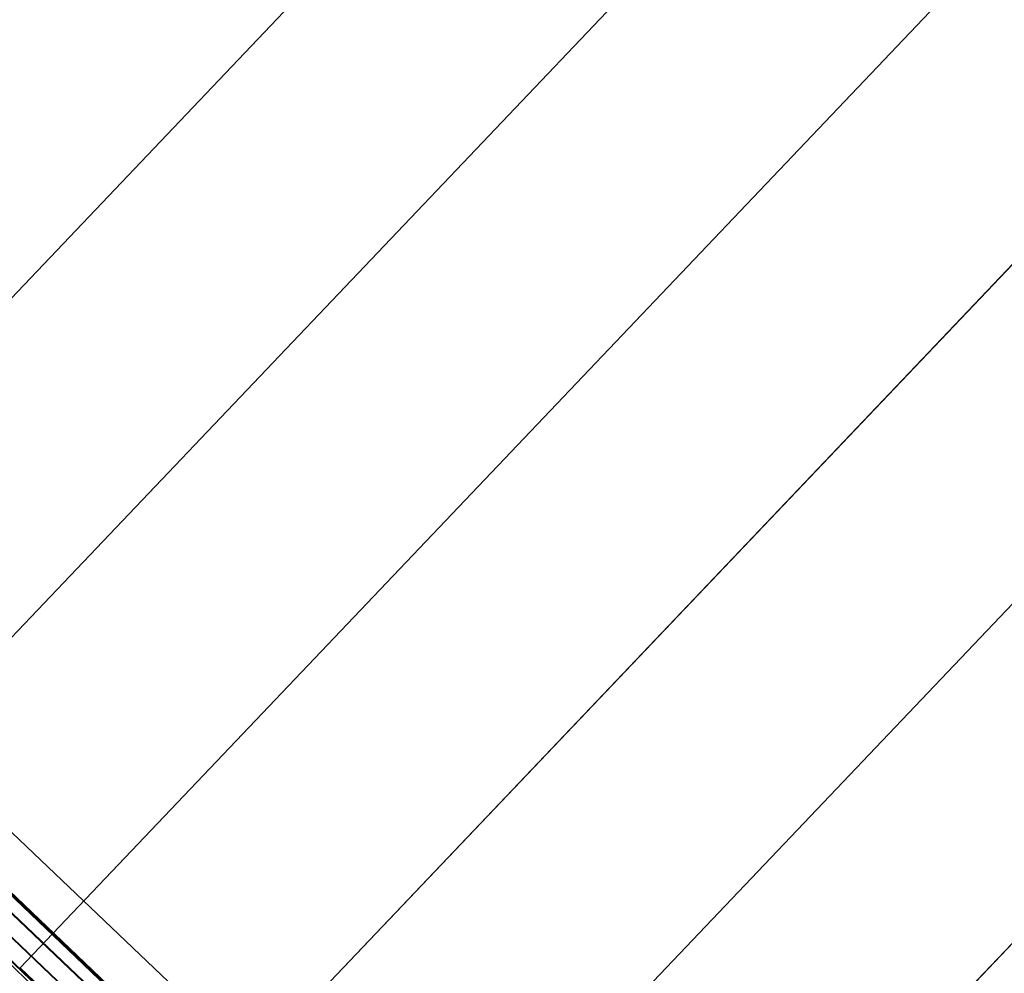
# Model space of a CAD drawing. Header units: metres. Extents: x 32343131.6 to 32343183.7, y 5699223.3 to 5699275.1.
# Tile 134 of 190: x 32343174.1 to 32343175.6, y 5699234 to 5699235.5. Entities that reach past the tile are written whole.
import ezdxf

# ---------------------------------------------------------------- set-up
doc = ezdxf.new("R2010")
doc.units = ezdxf.units.M
doc.layers.add('0-1', color=7, linetype='Continuous', lineweight=5)
for name, color, linetype, lineweight, true_color in [('A-ROOF-1', 7, 'Continuous', 5, 0xcccccc), ('E-POWR-CNDT-1', 5, 'Continuous', 70, 0x0000ff), ('S-BEAM-1', 7, 'Continuous', 5, 0xcccccc)]:
    doc.layers.add(name, color=color, linetype=linetype, lineweight=lineweight, true_color=true_color)

# ---------------------------------------------------------------- blocks, each defined once
blk = doc.blocks.new('Ortgang Hochpunkt1 - Ortgang Hochpunkt-3544518-TGA_190_LP5_GR_DA-TGA-01_G_')
at = {"layer": 'A-ROOF-1'}
for p, q in [((89.4753, -25.0355), (54.6993, 8.0497)), ((89.4753, -25.0355), (54.6993, 8.0497)), ((89.3726, -25.1435), (86.4848, -22.3961)), ((89.3719, -25.1441), (86.485, -22.3975)), ((89.3689, -25.1474), (86.4861, -22.4047))]:
    blk.add_line(p, q, dxfattribs=at)
blk = doc.blocks.new('Wasserleitblech1 - Wasserleitblech-3545928-TGA_190_LP5_GR_DA-TGA-01_G_')
at = {"layer": 'A-ROOF-1'}
for p, q in [((97.6817, -16.4097), (94.811, -13.6787)), ((94.8121, -13.6782), (97.6824, -16.409)), ((97.6623, -16.4301), (94.7759, -13.684)), ((97.6628, -16.4295), (94.7772, -13.6841))]:
    blk.add_line(p, q, dxfattribs=at)
blk = doc.blocks.new('ARC_190_LPX_FM_Stellplätze_rvt-1-TGA_190_LP5_GR_DA-TGA-01_G_')
at = {"layer": 'S-BEAM-1'}
for p, q in [((32343173.5103, 5699234.5464), (32343181.7726, 5699243.2309)), ((32343173.5103, 5699234.5464), (32343181.7726, 5699243.2309)), ((32343173.5103, 5699234.5463), (32343181.7725, 5699243.2308)), ((32343173.5103, 5699234.5463), (32343181.7725, 5699243.2308)), ((32343173.7819, 5699234.2878), (32343182.0442, 5699242.9723)), ((32343173.7819, 5699234.2878), (32343182.0442, 5699242.9723)), ((32343173.782, 5699234.2879), (32343182.0443, 5699242.9724)), ((32343173.782, 5699234.2879), (32343182.0443, 5699242.9724)), ((32343174.0536, 5699234.0293), (32343182.3159, 5699242.7138)), ((32343174.0536, 5699234.0293), (32343182.3159, 5699242.7138)), ((32343174.0537, 5699234.0294), (32343182.316, 5699242.7139)), ((32343174.0537, 5699234.0294), (32343182.316, 5699242.7139)), ((32343174.3253, 5699233.7709), (32343182.5876, 5699242.4554)), ((32343174.3253, 5699233.7709), (32343182.5876, 5699242.4554)), ((32343174.3254, 5699233.7709), (32343182.5877, 5699242.4555)), ((32343174.3254, 5699233.7709), (32343182.5877, 5699242.4555)), ((32343174.597, 5699233.5124), (32343182.8593, 5699242.1969)), ((32343174.597, 5699233.5124), (32343182.8593, 5699242.1969)), ((32343174.5971, 5699233.5125), (32343182.8594, 5699242.197)), ((32343174.5971, 5699233.5125), (32343182.8594, 5699242.197)), ((32343174.8687, 5699233.2539), (32343183.131, 5699241.9384)), ((32343174.8687, 5699233.2539), (32343183.131, 5699241.9384)), ((32343174.8688, 5699233.254), (32343183.1311, 5699241.9385)), ((32343174.8688, 5699233.254), (32343183.1311, 5699241.9385)), ((32343174.0537, 5699234.0294), (32343174.0536, 5699234.0293)), ((32343174.0536, 5699234.0293), (32343174.0537, 5699234.0294)), ((32343174.0536, 5699234.0293), (32343174.1325, 5699233.9543)), ((32343174.1325, 5699233.9544), (32343174.0537, 5699234.0294))]:
    blk.add_line(p, q, dxfattribs=at)
at = {"layer": 'A-ROOF-1'}
for name, p in [('Ortgang Hochpunkt1 - Ortgang Hochpunkt-3544518-TGA_190_LP5_GR_DA-TGA-01_G_', (32343086.0386, 5699257.8795)), ('Wasserleitblech1 - Wasserleitblech-3545928-TGA_190_LP5_GR_DA-TGA-01_G_', (32343077.7673, 5699249.1855))]:
    blk.add_blockref(name, p, dxfattribs=at)

msp = doc.modelspace()

# ---------------------------------------------------------------- linework, layer by layer
at = {"layer": 'E-POWR-CNDT-1'}
msp.add_line((32343166.8012, 5699241.03404), (32343175.42831, 5699232.82637), dxfattribs=at)

# ---------------------------------------------------------------- block references
at = {"layer": '0-1'}
msp.add_blockref('ARC_190_LPX_FM_Stellplätze_rvt-1-TGA_190_LP5_GR_DA-TGA-01_G_', (0, 0), dxfattribs=at)

doc.saveas('drawing.dxf')
